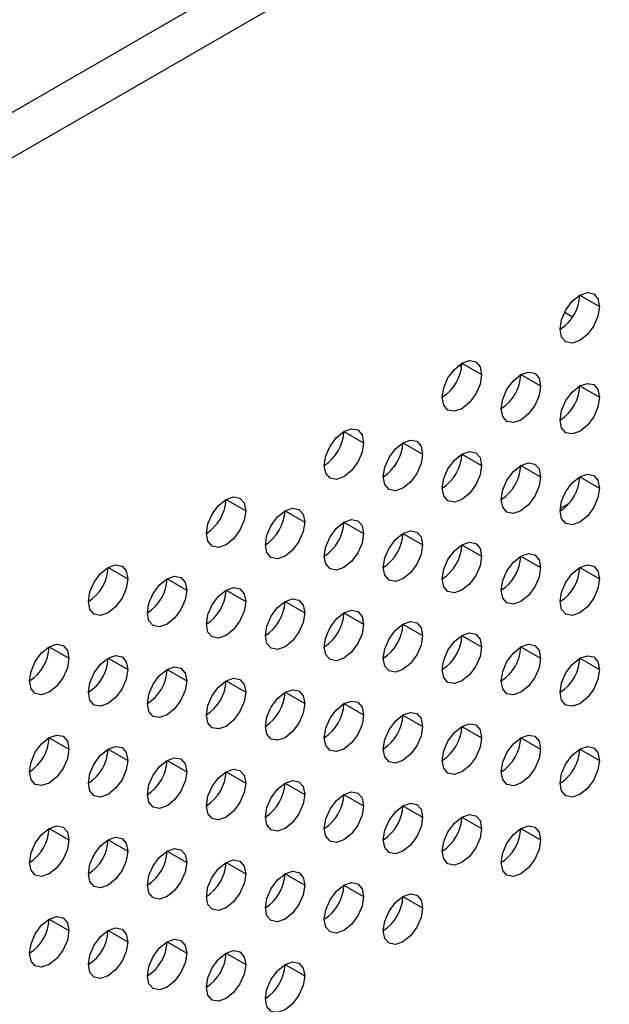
# Model space of a CAD drawing. Header units: millimetres. Extents: x 0 to 1118, y 0 to 864.
# Tile 210 of 256: x 953.39 to 956.92, y 671.36 to 677.26. Entities that reach past the tile are written whole.
import ezdxf

# ---------------------------------------------------------------- set-up
doc = ezdxf.new("R2010")
doc.units = ezdxf.units.MM

msp = doc.modelspace()

# ---------------------------------------------------------------- linework, layer by layer
at = {"color": 7, "linetype": 'Continuous', "lineweight": 25}
for p, q in [((926.1057, 660.9838), (999.8805, 703.5731)), ((926.2471, 660.7933), (999.9748, 703.3554)), ((956.747, 675.6106), (956.8648, 675.5426)), ((956.6565, 675.5095), (956.7046, 675.4817)), ((956.0399, 675.2024), (956.1577, 675.1344)), ((956.3934, 675.1343), (956.5113, 675.0663)), ((956.747, 675.0662), (956.8648, 674.9982)), ((955.3328, 674.7942), (955.4506, 674.7262)), ((955.6863, 674.7261), (955.8042, 674.6581)), ((956.0399, 674.658), (956.1577, 674.59)), ((956.3934, 674.59), (956.5113, 674.5219)), ((956.747, 674.5219), (956.8648, 674.4539)), ((954.6257, 674.386), (954.7435, 674.318)), ((956.6787, 674.359), (956.6296, 674.3307)), ((954.9792, 674.3179), (955.0971, 674.2499)), ((955.3328, 674.2498), (955.4506, 674.1818)), ((955.6863, 674.1818), (955.8042, 674.1137)), ((956.0399, 674.1137), (956.1577, 674.0456)), ((956.3934, 674.0456), (956.5113, 673.9776)), ((953.9186, 673.9778), (954.0364, 673.9098)), ((956.747, 673.9775), (956.8648, 673.9095)), ((954.2721, 673.9097), (954.39, 673.8417)), ((954.6257, 673.8416), (954.7435, 673.7736)), ((954.9792, 673.7736), (955.0971, 673.7055)), ((955.3328, 673.7055), (955.4506, 673.6374)), ((955.6863, 673.6374), (955.8042, 673.5694)), ((956.0399, 673.5693), (956.1577, 673.5013)), ((953.565, 673.5015), (953.6829, 673.4335)), ((956.3934, 673.5012), (956.5113, 673.4332)), ((953.9186, 673.4334), (954.0364, 673.3654)), ((956.747, 673.4332), (956.8648, 673.3651)), ((954.2721, 673.3654), (954.39, 673.2973)), ((954.6257, 673.2973), (954.7435, 673.2292)), ((954.9792, 673.2292), (955.0971, 673.1612)), ((955.3328, 673.1611), (955.4506, 673.0931)), ((955.6863, 673.093), (955.8042, 673.025)), ((956.0399, 673.025), (956.1577, 672.9569)), ((953.565, 672.9571), (953.6829, 672.8891)), ((956.3934, 672.9569), (956.5113, 672.8888)), ((953.9186, 672.8891), (954.0364, 672.821)), ((956.747, 672.8888), (956.8648, 672.8208)), ((954.2721, 672.821), (954.39, 672.753)), ((954.6257, 672.7529), (954.7435, 672.6849)), ((954.9792, 672.6848), (955.0971, 672.6168)), ((955.3328, 672.6168), (955.4506, 672.5487)), ((955.6863, 672.5487), (955.8042, 672.4806)), ((956.0399, 672.4806), (956.1577, 672.4126)), ((953.565, 672.4128), (953.6829, 672.3448)), ((956.3934, 672.4125), (956.5113, 672.3445)), ((953.9186, 672.3447), (954.0364, 672.2767)), ((954.2721, 672.2766), (954.39, 672.2086)), ((954.6257, 672.2086), (954.7435, 672.1405)), ((954.9792, 672.1405), (955.0971, 672.0724)), ((955.3328, 672.0724), (955.4506, 672.0044)), ((955.6863, 672.0043), (955.8042, 671.9363)), ((953.565, 671.8684), (953.6829, 671.8004)), ((953.9186, 671.8003), (954.0364, 671.7323)), ((954.2721, 671.7323), (954.39, 671.6642)), ((954.6257, 671.6642), (954.7435, 671.5962)), ((954.9792, 671.5961), (955.0971, 671.5281))]:
    msp.add_line(p, q, dxfattribs=at)
at = {"color": 8, "linetype": 'Continuous', "lineweight": 25}
msp.add_line((956.0392, 675.1871), (956.0153, 675.1852), dxfattribs=at)
at = {"color": 7, "linetype": 'Continuous', "lineweight": 25, "flags": 128}
for points in [[(956.6291, 675.4065), (956.6381, 675.4638), (956.6637, 675.5227), (956.7019, 675.5742), (956.747, 675.6106), (956.7921, 675.6263), (956.8303, 675.6189), (956.8559, 675.5895), (956.8648, 675.5426)], [(956.8648, 675.5426), (956.8559, 675.4853), (956.8303, 675.4264), (956.7921, 675.3748), (956.747, 675.3384), (956.7019, 675.3228), (956.6637, 675.3302), (956.6381, 675.3596), (956.6291, 675.4065)], [(955.922, 674.9983), (955.931, 675.0556), (955.9565, 675.1145), (955.9948, 675.166), (956.0399, 675.2024), (956.085, 675.2181), (956.1232, 675.2107), (956.1488, 675.1813), (956.1577, 675.1344)], [(956.1577, 675.1344), (956.1488, 675.0771), (956.1232, 675.0182), (956.085, 674.9666), (956.0399, 674.9302), (955.9948, 674.9146), (955.9565, 674.922), (955.931, 674.9514), (955.922, 674.9983)], [(956.2756, 674.9302), (956.2846, 674.9875), (956.3101, 675.0464), (956.3483, 675.098), (956.3934, 675.1343), (956.4385, 675.15), (956.4768, 675.1426), (956.5023, 675.1132), (956.5113, 675.0663)], [(956.5113, 675.0663), (956.5023, 675.009), (956.4768, 674.9501), (956.4385, 674.8986), (956.3934, 674.8622), (956.3483, 674.8465), (956.3101, 674.8539), (956.2846, 674.8833), (956.2756, 674.9302)], [(956.6291, 674.8621), (956.6381, 674.9194), (956.6637, 674.9783), (956.7019, 675.0299), (956.747, 675.0663), (956.7921, 675.0819), (956.8303, 675.0745), (956.8559, 675.0451), (956.8648, 674.9982)], [(956.8648, 674.9982), (956.8559, 674.941), (956.8303, 674.8821), (956.7921, 674.8305), (956.747, 674.7941), (956.7019, 674.7784), (956.6637, 674.7858), (956.6381, 674.8152), (956.6291, 674.8621)], [(955.2149, 674.5901), (955.2239, 674.6474), (955.2494, 674.7063), (955.2877, 674.7578), (955.3328, 674.7942), (955.3779, 674.8099), (955.4161, 674.8025), (955.4417, 674.7731), (955.4506, 674.7262)], [(955.4506, 674.7262), (955.4417, 674.6689), (955.4161, 674.61), (955.3779, 674.5584), (955.3328, 674.522), (955.2877, 674.5064), (955.2494, 674.5138), (955.2239, 674.5432), (955.2149, 674.5901)], [(955.5685, 674.522), (955.5774, 674.5793), (955.603, 674.6382), (955.6412, 674.6897), (955.6863, 674.7261), (955.7314, 674.7418), (955.7697, 674.7344), (955.7952, 674.705), (955.8042, 674.6581)], [(955.8042, 674.6581), (955.7952, 674.6008), (955.7697, 674.5419), (955.7314, 674.4904), (955.6863, 674.454), (955.6412, 674.4383), (955.603, 674.4457), (955.5774, 674.4751), (955.5685, 674.522)], [(955.922, 674.4539), (955.931, 674.5112), (955.9565, 674.5701), (955.9948, 674.6217), (956.0399, 674.6581), (956.085, 674.6737), (956.1232, 674.6663), (956.1488, 674.6369), (956.1577, 674.59)], [(956.1577, 674.59), (956.1488, 674.5327), (956.1232, 674.4739), (956.085, 674.4223), (956.0399, 674.3859), (955.9948, 674.3702), (955.9565, 674.3776), (955.931, 674.407), (955.922, 674.4539)], [(956.2756, 674.3859), (956.2846, 674.4431), (956.3101, 674.502), (956.3483, 674.5536), (956.3934, 674.59), (956.4385, 674.6057), (956.4768, 674.5982), (956.5023, 674.5688), (956.5113, 674.5219)], [(956.5113, 674.5219), (956.5023, 674.4647), (956.4768, 674.4058), (956.4385, 674.3542), (956.3934, 674.3178), (956.3483, 674.3021), (956.3101, 674.3096), (956.2846, 674.339), (956.2756, 674.3859)], [(956.6291, 674.3178), (956.6381, 674.375), (956.6637, 674.4339), (956.7019, 674.4855), (956.747, 674.5219), (956.7921, 674.5376), (956.8303, 674.5302), (956.8559, 674.5008), (956.8648, 674.4539)], [(954.5078, 674.1819), (954.5168, 674.2392), (954.5423, 674.298), (954.5806, 674.3496), (954.6257, 674.386), (954.6708, 674.4017), (954.709, 674.3943), (954.7345, 674.3649), (954.7435, 674.318)], [(956.8648, 674.4539), (956.8559, 674.3966), (956.8303, 674.3377), (956.7921, 674.2861), (956.747, 674.2497), (956.7019, 674.2341), (956.6637, 674.2415), (956.6381, 674.2709), (956.6291, 674.3178)], [(954.7435, 674.318), (954.7345, 674.2607), (954.709, 674.2018), (954.6708, 674.1502), (954.6257, 674.1138), (954.5806, 674.0982), (954.5423, 674.1056), (954.5168, 674.135), (954.5078, 674.1819)], [(954.8614, 674.1138), (954.8703, 674.1711), (954.8959, 674.23), (954.9341, 674.2815), (954.9792, 674.3179), (955.0243, 674.3336), (955.0626, 674.3262), (955.0881, 674.2968), (955.0971, 674.2499)], [(955.0971, 674.2499), (955.0881, 674.1926), (955.0626, 674.1337), (955.0243, 674.0822), (954.9792, 674.0458), (954.9341, 674.0301), (954.8959, 674.0375), (954.8703, 674.0669), (954.8614, 674.1138)], [(955.2149, 674.0457), (955.2239, 674.103), (955.2494, 674.1619), (955.2877, 674.2135), (955.3328, 674.2499), (955.3779, 674.2655), (955.4161, 674.2581), (955.4417, 674.2287), (955.4506, 674.1818)], [(955.4506, 674.1818), (955.4417, 674.1245), (955.4161, 674.0656), (955.3779, 674.0141), (955.3328, 673.9777), (955.2877, 673.962), (955.2494, 673.9694), (955.2239, 673.9988), (955.2149, 674.0457)], [(955.5685, 673.9777), (955.5774, 674.0349), (955.603, 674.0938), (955.6412, 674.1454), (955.6863, 674.1818), (955.7314, 674.1975), (955.7697, 674.19), (955.7952, 674.1606), (955.8042, 674.1137)], [(955.8042, 674.1137), (955.7952, 674.0565), (955.7697, 673.9976), (955.7314, 673.946), (955.6863, 673.9096), (955.6412, 673.8939), (955.603, 673.9014), (955.5774, 673.9308), (955.5685, 673.9777)], [(955.922, 673.9096), (955.931, 673.9668), (955.9565, 674.0257), (955.9948, 674.0773), (956.0399, 674.1137), (956.085, 674.1294), (956.1232, 674.122), (956.1488, 674.0925), (956.1577, 674.0456)], [(956.1577, 674.0456), (956.1488, 673.9884), (956.1232, 673.9295), (956.085, 673.8779), (956.0399, 673.8415), (955.9948, 673.8258), (955.9565, 673.8333), (955.931, 673.8627), (955.922, 673.9096)], [(956.2756, 673.8415), (956.2846, 673.8988), (956.3101, 673.9577), (956.3483, 674.0092), (956.3934, 674.0456), (956.4385, 674.0613), (956.4768, 674.0539), (956.5023, 674.0245), (956.5113, 673.9776)], [(953.8007, 673.7737), (953.8097, 673.8309), (953.8352, 673.8898), (953.8735, 673.9414), (953.9186, 673.9778), (953.9637, 673.9935), (954.0019, 673.9861), (954.0274, 673.9567), (954.0364, 673.9098)], [(956.6291, 673.7734), (956.6381, 673.8307), (956.6637, 673.8896), (956.7019, 673.9412), (956.747, 673.9775), (956.7921, 673.9932), (956.8303, 673.9858), (956.8559, 673.9564), (956.8648, 673.9095)], [(954.1543, 673.7056), (954.1632, 673.7629), (954.1888, 673.8218), (954.227, 673.8733), (954.2721, 673.9097), (954.3172, 673.9254), (954.3554, 673.918), (954.381, 673.8886), (954.39, 673.8417)], [(956.5113, 673.9776), (956.5023, 673.9203), (956.4768, 673.8614), (956.4385, 673.8098), (956.3934, 673.7734), (956.3483, 673.7578), (956.3101, 673.7652), (956.2846, 673.7946), (956.2756, 673.8415)], [(954.0364, 673.9098), (954.0274, 673.8525), (954.0019, 673.7936), (953.9637, 673.742), (953.9186, 673.7056), (953.8735, 673.69), (953.8352, 673.6974), (953.8097, 673.7268), (953.8007, 673.7737)], [(956.8648, 673.9095), (956.8559, 673.8522), (956.8303, 673.7933), (956.7921, 673.7418), (956.747, 673.7054), (956.7019, 673.6897), (956.6637, 673.6971), (956.6381, 673.7265), (956.6291, 673.7734)], [(954.39, 673.8417), (954.381, 673.7844), (954.3554, 673.7255), (954.3172, 673.6739), (954.2721, 673.6376), (954.227, 673.6219), (954.1888, 673.6293), (954.1632, 673.6587), (954.1543, 673.7056)], [(954.5078, 673.6375), (954.5168, 673.6948), (954.5423, 673.7537), (954.5806, 673.8053), (954.6257, 673.8417), (954.6708, 673.8573), (954.709, 673.8499), (954.7345, 673.8205), (954.7435, 673.7736)], [(954.7435, 673.7736), (954.7345, 673.7163), (954.709, 673.6574), (954.6708, 673.6059), (954.6257, 673.5695), (954.5806, 673.5538), (954.5423, 673.5612), (954.5168, 673.5906), (954.5078, 673.6375)], [(954.8614, 673.5695), (954.8703, 673.6267), (954.8959, 673.6856), (954.9341, 673.7372), (954.9792, 673.7736), (955.0243, 673.7893), (955.0626, 673.7818), (955.0881, 673.7524), (955.0971, 673.7055)], [(955.0971, 673.7055), (955.0881, 673.6483), (955.0626, 673.5894), (955.0243, 673.5378), (954.9792, 673.5014), (954.9341, 673.4857), (954.8959, 673.4932), (954.8703, 673.5226), (954.8614, 673.5695)], [(955.2149, 673.5014), (955.2239, 673.5586), (955.2494, 673.6175), (955.2877, 673.6691), (955.3328, 673.7055), (955.3779, 673.7212), (955.4161, 673.7137), (955.4417, 673.6843), (955.4506, 673.6374)], [(955.4506, 673.6374), (955.4417, 673.5802), (955.4161, 673.5213), (955.3779, 673.4697), (955.3328, 673.4333), (955.2877, 673.4176), (955.2494, 673.4251), (955.2239, 673.4545), (955.2149, 673.5014)], [(955.5685, 673.4333), (955.5774, 673.4906), (955.603, 673.5495), (955.6412, 673.601), (955.6863, 673.6374), (955.7314, 673.6531), (955.7697, 673.6457), (955.7952, 673.6163), (955.8042, 673.5694)], [(955.922, 673.3652), (955.931, 673.4225), (955.9565, 673.4814), (955.9948, 673.5329), (956.0399, 673.5693), (956.085, 673.585), (956.1232, 673.5776), (956.1488, 673.5482), (956.1577, 673.5013)], [(953.4472, 673.2974), (953.4561, 673.3547), (953.4817, 673.4136), (953.5199, 673.4651), (953.565, 673.5015), (953.6101, 673.5172), (953.6483, 673.5098), (953.6739, 673.4804), (953.6829, 673.4335)], [(955.8042, 673.5694), (955.7952, 673.5121), (955.7697, 673.4532), (955.7314, 673.4016), (955.6863, 673.3652), (955.6412, 673.3496), (955.603, 673.357), (955.5774, 673.3864), (955.5685, 673.4333)], [(956.2756, 673.2971), (956.2846, 673.3544), (956.3101, 673.4133), (956.3483, 673.4649), (956.3934, 673.5013), (956.4385, 673.5169), (956.4768, 673.5095), (956.5023, 673.4801), (956.5113, 673.4332)], [(956.1577, 673.5013), (956.1488, 673.444), (956.1232, 673.3851), (956.085, 673.3336), (956.0399, 673.2972), (955.9948, 673.2815), (955.9565, 673.2889), (955.931, 673.3183), (955.922, 673.3652)], [(953.6829, 673.4335), (953.6739, 673.3762), (953.6483, 673.3173), (953.6101, 673.2657), (953.565, 673.2294), (953.5199, 673.2137), (953.4817, 673.2211), (953.4561, 673.2505), (953.4472, 673.2974)], [(953.8007, 673.2293), (953.8097, 673.2866), (953.8352, 673.3455), (953.8735, 673.3971), (953.9186, 673.4335), (953.9637, 673.4491), (954.0019, 673.4417), (954.0274, 673.4123), (954.0364, 673.3654)], [(956.5113, 673.4332), (956.5023, 673.376), (956.4768, 673.3171), (956.4385, 673.2655), (956.3934, 673.2291), (956.3483, 673.2134), (956.3101, 673.2208), (956.2846, 673.2502), (956.2756, 673.2971)], [(956.6291, 673.2291), (956.6381, 673.2863), (956.6637, 673.3452), (956.7019, 673.3968), (956.747, 673.4332), (956.7921, 673.4489), (956.8303, 673.4414), (956.8559, 673.412), (956.8648, 673.3651)], [(954.0364, 673.3654), (954.0274, 673.3081), (954.0019, 673.2492), (953.9637, 673.1977), (953.9186, 673.1613), (953.8735, 673.1456), (953.8352, 673.153), (953.8097, 673.1824), (953.8007, 673.2293)], [(954.1543, 673.1612), (954.1632, 673.2185), (954.1888, 673.2774), (954.227, 673.329), (954.2721, 673.3654), (954.3172, 673.3811), (954.3554, 673.3736), (954.381, 673.3442), (954.39, 673.2973)], [(956.8648, 673.3651), (956.8559, 673.3079), (956.8303, 673.249), (956.7921, 673.1974), (956.747, 673.161), (956.7019, 673.1453), (956.6637, 673.1528), (956.6381, 673.1822), (956.6291, 673.2291)], [(954.39, 673.2973), (954.381, 673.2401), (954.3554, 673.1812), (954.3172, 673.1296), (954.2721, 673.0932), (954.227, 673.0775), (954.1888, 673.0849), (954.1632, 673.1143), (954.1543, 673.1612)], [(954.5078, 673.0932), (954.5168, 673.1504), (954.5423, 673.2093), (954.5806, 673.2609), (954.6257, 673.2973), (954.6708, 673.313), (954.709, 673.3055), (954.7345, 673.2761), (954.7435, 673.2292)], [(954.7435, 673.2292), (954.7345, 673.172), (954.709, 673.1131), (954.6708, 673.0615), (954.6257, 673.0251), (954.5806, 673.0094), (954.5423, 673.0169), (954.5168, 673.0463), (954.5078, 673.0932)], [(954.8614, 673.0251), (954.8703, 673.0824), (954.8959, 673.1413), (954.9341, 673.1928), (954.9792, 673.2292), (955.0243, 673.2449), (955.0626, 673.2375), (955.0881, 673.2081), (955.0971, 673.1612)], [(955.0971, 673.1612), (955.0881, 673.1039), (955.0626, 673.045), (955.0243, 672.9934), (954.9792, 672.957), (954.9341, 672.9414), (954.8959, 672.9488), (954.8703, 672.9782), (954.8614, 673.0251)], [(955.2149, 672.957), (955.2239, 673.0143), (955.2494, 673.0732), (955.2877, 673.1247), (955.3328, 673.1611), (955.3779, 673.1768), (955.4161, 673.1694), (955.4417, 673.14), (955.4506, 673.0931)], [(955.5685, 672.8889), (955.5774, 672.9462), (955.603, 673.0051), (955.6412, 673.0567), (955.6863, 673.0931), (955.7314, 673.1087), (955.7697, 673.1013), (955.7952, 673.0719), (955.8042, 673.025)], [(955.4506, 673.0931), (955.4417, 673.0358), (955.4161, 672.9769), (955.3779, 672.9254), (955.3328, 672.889), (955.2877, 672.8733), (955.2494, 672.8807), (955.2239, 672.9101), (955.2149, 672.957)], [(955.922, 672.8209), (955.931, 672.8781), (955.9565, 672.937), (955.9948, 672.9886), (956.0399, 673.025), (956.085, 673.0407), (956.1232, 673.0332), (956.1488, 673.0038), (956.1577, 672.9569)], [(955.8042, 673.025), (955.7952, 672.9677), (955.7697, 672.9088), (955.7314, 672.8573), (955.6863, 672.8209), (955.6412, 672.8052), (955.603, 672.8126), (955.5774, 672.842), (955.5685, 672.8889)], [(953.4472, 672.753), (953.4561, 672.8103), (953.4817, 672.8692), (953.5199, 672.9208), (953.565, 672.9572), (953.6101, 672.9728), (953.6483, 672.9654), (953.6739, 672.936), (953.6829, 672.8891)], [(956.1577, 672.9569), (956.1488, 672.8997), (956.1232, 672.8408), (956.085, 672.7892), (956.0399, 672.7528), (955.9948, 672.7371), (955.9565, 672.7446), (955.931, 672.774), (955.922, 672.8209)], [(956.2756, 672.7528), (956.2846, 672.81), (956.3101, 672.8689), (956.3483, 672.9205), (956.3934, 672.9569), (956.4385, 672.9726), (956.4768, 672.9652), (956.5023, 672.9357), (956.5113, 672.8888)], [(953.6829, 672.8891), (953.6739, 672.8319), (953.6483, 672.773), (953.6101, 672.7214), (953.565, 672.685), (953.5199, 672.6693), (953.4817, 672.6767), (953.4561, 672.7061), (953.4472, 672.753)], [(953.8007, 672.685), (953.8097, 672.7422), (953.8352, 672.8011), (953.8735, 672.8527), (953.9186, 672.8891), (953.9637, 672.9048), (954.0019, 672.8973), (954.0274, 672.8679), (954.0364, 672.821)], [(956.5113, 672.8888), (956.5023, 672.8316), (956.4768, 672.7727), (956.4385, 672.7211), (956.3934, 672.6847), (956.3483, 672.669), (956.3101, 672.6765), (956.2846, 672.7059), (956.2756, 672.7528)], [(956.6291, 672.6847), (956.6381, 672.742), (956.6637, 672.8009), (956.7019, 672.8524), (956.747, 672.8888), (956.7921, 672.9045), (956.8303, 672.8971), (956.8559, 672.8677), (956.8648, 672.8208)], [(954.0364, 672.821), (954.0274, 672.7638), (954.0019, 672.7049), (953.9637, 672.6533), (953.9186, 672.6169), (953.8735, 672.6012), (953.8352, 672.6087), (953.8097, 672.6381), (953.8007, 672.685)], [(954.1543, 672.6169), (954.1632, 672.6741), (954.1888, 672.733), (954.227, 672.7846), (954.2721, 672.821), (954.3172, 672.8367), (954.3554, 672.8293), (954.381, 672.7999), (954.39, 672.753)], [(956.8648, 672.8208), (956.8559, 672.7635), (956.8303, 672.7046), (956.7921, 672.653), (956.747, 672.6166), (956.7019, 672.601), (956.6637, 672.6084), (956.6381, 672.6378), (956.6291, 672.6847)], [(954.39, 672.753), (954.381, 672.6957), (954.3554, 672.6368), (954.3172, 672.5852), (954.2721, 672.5488), (954.227, 672.5332), (954.1888, 672.5406), (954.1632, 672.57), (954.1543, 672.6169)], [(954.5078, 672.5488), (954.5168, 672.6061), (954.5423, 672.665), (954.5806, 672.7165), (954.6257, 672.7529), (954.6708, 672.7686), (954.709, 672.7612), (954.7345, 672.7318), (954.7435, 672.6849)], [(954.7435, 672.6849), (954.7345, 672.6276), (954.709, 672.5687), (954.6708, 672.5171), (954.6257, 672.4808), (954.5806, 672.4651), (954.5423, 672.4725), (954.5168, 672.5019), (954.5078, 672.5488)], [(954.8614, 672.4807), (954.8703, 672.538), (954.8959, 672.5969), (954.9341, 672.6485), (954.9792, 672.6849), (955.0243, 672.7005), (955.0626, 672.6931), (955.0881, 672.6637), (955.0971, 672.6168)], [(955.2149, 672.4127), (955.2239, 672.4699), (955.2494, 672.5288), (955.2877, 672.5804), (955.3328, 672.6168), (955.3779, 672.6325), (955.4161, 672.625), (955.4417, 672.5956), (955.4506, 672.5487)], [(955.0971, 672.6168), (955.0881, 672.5595), (955.0626, 672.5006), (955.0243, 672.4491), (954.9792, 672.4127), (954.9341, 672.397), (954.8959, 672.4044), (954.8703, 672.4338), (954.8614, 672.4807)], [(955.4506, 672.5487), (955.4417, 672.4915), (955.4161, 672.4326), (955.3779, 672.381), (955.3328, 672.3446), (955.2877, 672.3289), (955.2494, 672.3364), (955.2239, 672.3658), (955.2149, 672.4127)], [(955.5685, 672.3446), (955.5774, 672.4018), (955.603, 672.4607), (955.6412, 672.5123), (955.6863, 672.5487), (955.7314, 672.5644), (955.7697, 672.5569), (955.7952, 672.5275), (955.8042, 672.4806)], [(955.8042, 672.4806), (955.7952, 672.4234), (955.7697, 672.3645), (955.7314, 672.3129), (955.6863, 672.2765), (955.6412, 672.2608), (955.603, 672.2683), (955.5774, 672.2977), (955.5685, 672.3446)], [(955.922, 672.2765), (955.931, 672.3338), (955.9565, 672.3927), (955.9948, 672.4442), (956.0399, 672.4806), (956.085, 672.4963), (956.1232, 672.4889), (956.1488, 672.4595), (956.1577, 672.4126)], [(953.4472, 672.2087), (953.4561, 672.2659), (953.4817, 672.3248), (953.5199, 672.3764), (953.565, 672.4128), (953.6101, 672.4285), (953.6483, 672.4211), (953.6739, 672.3917), (953.6829, 672.3448)], [(956.1577, 672.4126), (956.1488, 672.3553), (956.1232, 672.2964), (956.085, 672.2448), (956.0399, 672.2084), (955.9948, 672.1928), (955.9565, 672.2002), (955.931, 672.2296), (955.922, 672.2765)], [(956.2756, 672.2084), (956.2846, 672.2657), (956.3101, 672.3246), (956.3483, 672.3761), (956.3934, 672.4125), (956.4385, 672.4282), (956.4768, 672.4208), (956.5023, 672.3914), (956.5113, 672.3445)], [(953.6829, 672.3448), (953.6739, 672.2875), (953.6483, 672.2286), (953.6101, 672.177), (953.565, 672.1406), (953.5199, 672.125), (953.4817, 672.1324), (953.4561, 672.1618), (953.4472, 672.2087)], [(953.8007, 672.1406), (953.8097, 672.1979), (953.8352, 672.2568), (953.8735, 672.3083), (953.9186, 672.3447), (953.9637, 672.3604), (954.0019, 672.353), (954.0274, 672.3236), (954.0364, 672.2767)], [(956.5113, 672.3445), (956.5023, 672.2872), (956.4768, 672.2283), (956.4385, 672.1768), (956.3934, 672.1404), (956.3483, 672.1247), (956.3101, 672.1321), (956.2846, 672.1615), (956.2756, 672.2084)], [(954.0364, 672.2767), (954.0274, 672.2194), (954.0019, 672.1605), (953.9637, 672.1089), (953.9186, 672.0726), (953.8735, 672.0569), (953.8352, 672.0643), (953.8097, 672.0937), (953.8007, 672.1406)], [(954.1543, 672.0725), (954.1632, 672.1298), (954.1888, 672.1887), (954.227, 672.2403), (954.2721, 672.2767), (954.3172, 672.2923), (954.3554, 672.2849), (954.381, 672.2555), (954.39, 672.2086)], [(954.5078, 672.0045), (954.5168, 672.0617), (954.5423, 672.1206), (954.5806, 672.1722), (954.6257, 672.2086), (954.6708, 672.2243), (954.709, 672.2168), (954.7345, 672.1874), (954.7435, 672.1405)], [(954.39, 672.2086), (954.381, 672.1513), (954.3554, 672.0924), (954.3172, 672.0409), (954.2721, 672.0045), (954.227, 671.9888), (954.1888, 671.9962), (954.1632, 672.0256), (954.1543, 672.0725)], [(954.8614, 671.9364), (954.8703, 671.9936), (954.8959, 672.0525), (954.9341, 672.1041), (954.9792, 672.1405), (955.0243, 672.1562), (955.0626, 672.1487), (955.0881, 672.1193), (955.0971, 672.0724)], [(954.7435, 672.1405), (954.7345, 672.0833), (954.709, 672.0244), (954.6708, 671.9728), (954.6257, 671.9364), (954.5806, 671.9207), (954.5423, 671.9281), (954.5168, 671.9575), (954.5078, 672.0045)], [(955.0971, 672.0724), (955.0881, 672.0152), (955.0626, 671.9563), (955.0243, 671.9047), (954.9792, 671.8683), (954.9341, 671.8526), (954.8959, 671.8601), (954.8703, 671.8895), (954.8614, 671.9364)], [(955.2149, 671.8683), (955.2239, 671.9256), (955.2494, 671.9845), (955.2877, 672.036), (955.3328, 672.0724), (955.3779, 672.0881), (955.4161, 672.0807), (955.4417, 672.0513), (955.4506, 672.0044)], [(955.4506, 672.0044), (955.4417, 671.9471), (955.4161, 671.8882), (955.3779, 671.8366), (955.3328, 671.8002), (955.2877, 671.7846), (955.2494, 671.792), (955.2239, 671.8214), (955.2149, 671.8683)], [(955.5685, 671.8002), (955.5774, 671.8575), (955.603, 671.9164), (955.6412, 671.9679), (955.6863, 672.0043), (955.7314, 672.02), (955.7697, 672.0126), (955.7952, 671.9832), (955.8042, 671.9363)], [(955.8042, 671.9363), (955.7952, 671.879), (955.7697, 671.8201), (955.7314, 671.7686), (955.6863, 671.7322), (955.6412, 671.7165), (955.603, 671.7239), (955.5774, 671.7533), (955.5685, 671.8002)], [(953.4472, 671.6643), (953.4561, 671.7216), (953.4817, 671.7805), (953.5199, 671.8321), (953.565, 671.8684), (953.6101, 671.8841), (953.6483, 671.8767), (953.6739, 671.8473), (953.6829, 671.8004)], [(953.6829, 671.8004), (953.6739, 671.7431), (953.6483, 671.6842), (953.6101, 671.6327), (953.565, 671.5963), (953.5199, 671.5806), (953.4817, 671.588), (953.4561, 671.6174), (953.4472, 671.6643)], [(953.8007, 671.5962), (953.8097, 671.6535), (953.8352, 671.7124), (953.8735, 671.764), (953.9186, 671.8004), (953.9637, 671.816), (954.0019, 671.8086), (954.0274, 671.7792), (954.0364, 671.7323)], [(954.1543, 671.5282), (954.1632, 671.5854), (954.1888, 671.6443), (954.227, 671.6959), (954.2721, 671.7323), (954.3172, 671.748), (954.3554, 671.7405), (954.381, 671.7111), (954.39, 671.6642)], [(954.0364, 671.7323), (954.0274, 671.6751), (954.0019, 671.6162), (953.9637, 671.5646), (953.9186, 671.5282), (953.8735, 671.5125), (953.8352, 671.5199), (953.8097, 671.5493), (953.8007, 671.5962)], [(954.39, 671.6642), (954.381, 671.607), (954.3554, 671.5481), (954.3172, 671.4965), (954.2721, 671.4601), (954.227, 671.4444), (954.1888, 671.4519), (954.1632, 671.4813), (954.1543, 671.5282)], [(954.5078, 671.4601), (954.5168, 671.5173), (954.5423, 671.5762), (954.5806, 671.6278), (954.6257, 671.6642), (954.6708, 671.6799), (954.709, 671.6725), (954.7345, 671.6431), (954.7435, 671.5962)], [(954.7435, 671.5962), (954.7345, 671.5389), (954.709, 671.48), (954.6708, 671.4284), (954.6257, 671.392), (954.5806, 671.3764), (954.5423, 671.3838), (954.5168, 671.4132), (954.5078, 671.4601)], [(954.8614, 671.392), (954.8703, 671.4493), (954.8959, 671.5082), (954.9341, 671.5597), (954.9792, 671.5961), (955.0243, 671.6118), (955.0626, 671.6044), (955.0881, 671.575), (955.0971, 671.5281)], [(955.0971, 671.5281), (955.0881, 671.4708), (955.0626, 671.4119), (955.0243, 671.3604), (954.9792, 671.324), (954.9341, 671.3083), (954.8959, 671.3157), (954.8703, 671.3451), (954.8614, 671.392)]]:
    msp.add_lwpolyline(points, dxfattribs=at)
at = {"color": 7, "linetype": 'Continuous', "lineweight": 25}
for centre in [(956.4911, 675.6223), (955.784, 675.214), (956.1376, 675.146), (956.4911, 675.0779), (955.0769, 674.8058), (955.4305, 674.7378), (955.784, 674.6697), (956.1376, 674.6016), (956.4911, 674.5335), (954.3698, 674.3976), (954.7233, 674.3296), (955.0769, 674.2615), (955.4305, 674.1934), (955.784, 674.1253), (956.1376, 674.0572), (953.6627, 673.9894), (956.4911, 673.9892), (954.0162, 673.9214), (954.3698, 673.8533), (954.7233, 673.7852), (955.0769, 673.7171), (955.4305, 673.649), (955.784, 673.581), (953.3091, 673.5132), (956.1376, 673.5129), (953.6627, 673.4451), (956.4911, 673.4448), (954.0162, 673.377), (954.3698, 673.3089), (954.7233, 673.2408), (955.0769, 673.1728), (955.4305, 673.1047), (955.784, 673.0366), (953.3091, 672.9688), (956.1376, 672.9685), (953.6627, 672.9007), (956.4911, 672.9004), (954.0162, 672.8326), (954.3698, 672.7646), (954.7233, 672.6965), (955.0769, 672.6284), (955.4305, 672.5603), (955.784, 672.4922), (953.3091, 672.4244), (956.1376, 672.4242), (953.6627, 672.3564), (954.0162, 672.2883), (954.3698, 672.2202), (954.7233, 672.1521), (955.0769, 672.084), (955.4305, 672.016), (953.3091, 671.8801), (953.6627, 671.812), (954.0162, 671.7439), (954.3698, 671.6758), (954.7233, 671.6078)]:
    msp.add_arc(centre, 0.2561, 302.60548, 357.39452, dxfattribs=at)

doc.saveas('drawing.dxf')
